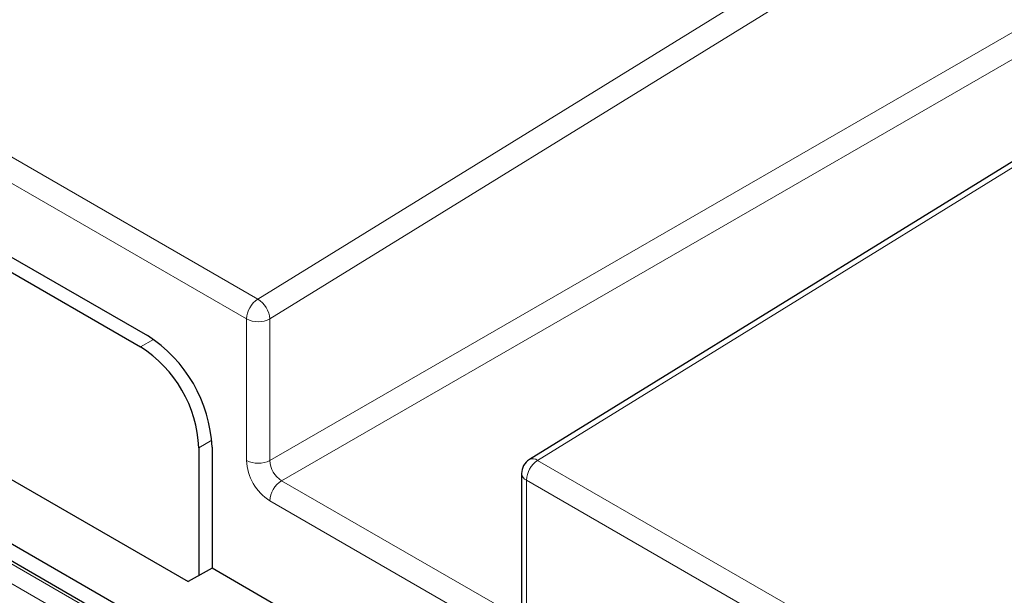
# Paper-space layout 'Blatt2' of a CAD drawing. Header units: millimetres. Extents: x 5 to 418, y 2 to 292.
# Tile 44 of 76: x 107 to 137, y 199 to 217. Entities that reach past the tile are written whole.
import ezdxf

# ---------------------------------------------------------------- set-up
doc = ezdxf.new("R2010")
doc.units = ezdxf.units.MM

psp = doc.layouts.new('Blatt2')

# ---------------------------------------------------------------- linework, layer by layer
at = {"color": 7, "linetype": 'Continuous', "lineweight": 18}
for p, q in [((114.574, 208.347), (149.762, 230.08)), ((150.125, 229.473), (114.94, 207.742)), ((158.247, 225.181), (123.06, 203.449)), ((114.94, 203.445), (150.649, 224.06)), ((151.003, 223.447), (115.294, 202.833)), ((100.079, 216.716), (114.574, 208.347)), ((114.233, 207.742), (99.737, 216.111)), ((114.233, 203.445), (114.233, 207.742)), ((114.94, 207.742), (114.94, 203.445)), ((136.428, 183.377), (94.709, 207.461)), ((111.016, 206.895), (111.409, 207.122)), ((97.639, 205.172), (117.615, 193.641)), ((113.176, 204.06), (112.784, 203.833)), ((123.06, 203.449), (137.555, 195.081)), ((115.294, 202.833), (122.365, 198.751)), ((137.214, 194.476), (122.718, 202.844)), ((122.718, 202.844), (122.718, 198.547)), ((122.011, 198.139), (114.94, 202.221))]:
    psp.add_line(p, q, dxfattribs=at)
at = {"color": 7, "linetype": 'Continuous', "lineweight": 25}
for p, q in [((157.996, 225.205), (122.809, 203.473)), ((103.627, 211.624), (111.228, 207.236)), ((103.414, 211.283), (111.016, 206.895)), ((136.931, 183.688), (95.212, 207.772)), ((136.553, 183.389), (94.834, 207.473)), ((100.975, 206.404), (112.465, 199.771)), ((112.784, 203.833), (112.784, 199.948)), ((113.185, 203.846), (113.185, 200.172)), ((122.572, 203.048), (122.572, 198.751)), ((113.185, 200.172), (112.465, 199.771)), ((123.744, 194.076), (113.185, 200.172))]:
    psp.add_line(p, q, dxfattribs=at)
at = {"color": 7, "linetype": 'Continuous', "lineweight": 18}
for centre, radius, start, end in [((115.004, 207.706), 0.772, 123.849, 177.3062), ((114.15, 207.678), 0.793, 4.6838, 57.6465), ((114.587, 208.425), 0.768, 242.6091, 297.3909), ((115.768, 203.515), 1.537, 182.6054, 237.395), ((114.587, 204.128), 0.768, 242.6091, 297.3909), ((115.708, 203.48), 0.768, 182.606, 237.3945), ((123.49, 202.808), 0.772, 123.849, 177.3062), ((122.915, 203.264), 0.235, 52.0078, 116.8125), ((115.708, 202.186), 0.768, 122.6049, 177.3946), ((122.822, 203.073), 0.251, 185.6967, 245.6255)]:
    psp.add_arc(centre, radius, start, end, dxfattribs=at)
at = {"color": 7, "linetype": 'Continuous', "lineweight": 25}
for centre, radius, start, end in [((108.936, 203.653), 4.253, 2.6054, 57.3946), ((108.946, 203.659), 3.842, 2.6054, 57.3946), ((123.072, 203.048), 0.5, 121.7, 180)]:
    psp.add_arc(centre, radius, start, end, dxfattribs=at)

doc.saveas('drawing.dxf')
